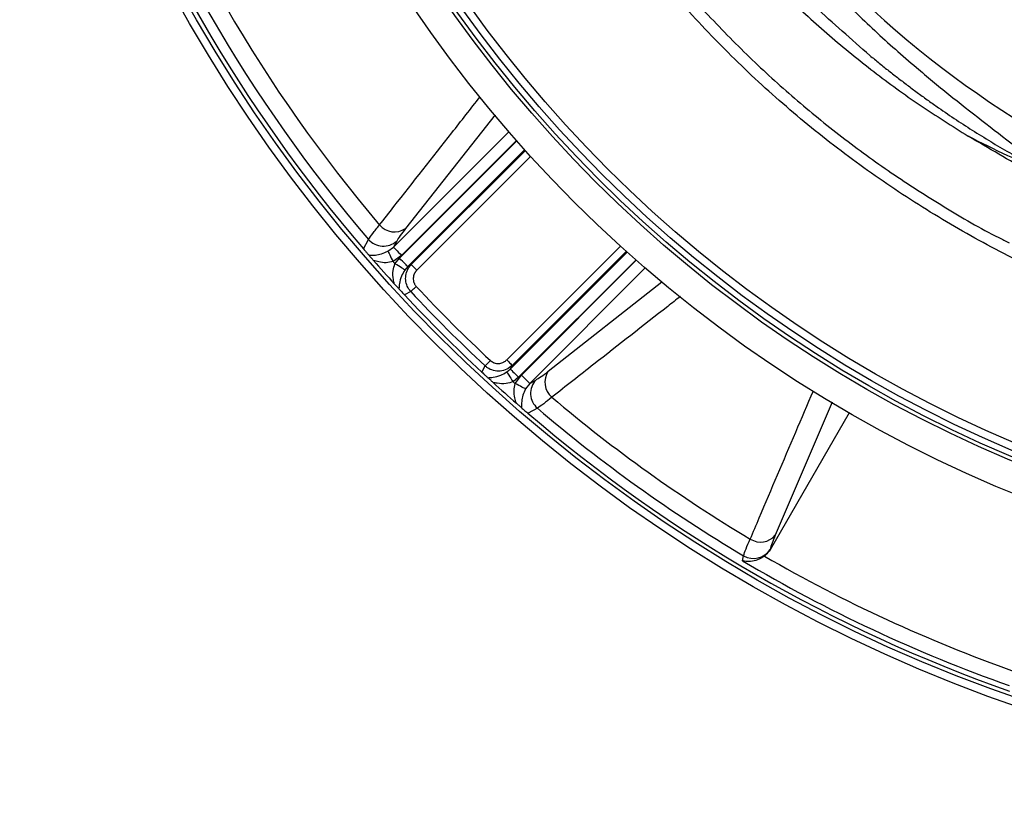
# Model space of a CAD drawing. Header units: millimetres. Extents: x 1258 to 2487, y 1276 to 2506.
# Tile 3 of 17: x 1493 to 1743, y 1496 to 1699. Entities that reach past the tile are written whole.
import ezdxf

# ---------------------------------------------------------------- set-up
doc = ezdxf.new("R2010")
doc.units = ezdxf.units.MM

msp = doc.modelspace()

# ---------------------------------------------------------------- linework, layer by layer
at = {"color": 1, "linetype": 'Continuous', "lineweight": 25}
for p, q in [((1613.68, 1674.38), (1590.83, 1645.4)), ((1587.75, 1640.67), (1617.13, 1670.05)), ((1589.29, 1637.84), (1619.17, 1667.71)), ((1619.1, 1667.79), (1589.86, 1638.56)), ((1621.16, 1665.48), (1591.41, 1635.73)), ((1592.32, 1636.22), (1621.36, 1665.25)), ((1622.69, 1663.77), (1593.73, 1634.81)), ((1616.6, 1611.95), (1645.56, 1640.91)), ((1617.51, 1609.62), (1647.26, 1639.37)), ((1647.04, 1639.57), (1618, 1610.54)), ((1649.5, 1637.38), (1619.63, 1607.51)), ((1620.34, 1608.08), (1649.58, 1637.31)), ((1651.84, 1635.35), (1622.46, 1605.97)), ((1627.18, 1609.05), (1656.11, 1631.85)), ((1699.44, 1601.15), (1684.97, 1567.3))]:
    msp.add_line(p, q, dxfattribs=at)
at = {"color": 7, "linetype": 'Continuous', "lineweight": 25}
for p, q in [((1580.12, 1640.23), (1581.42, 1642.62)), ((1588.6, 1642.21), (1587.75, 1640.67)), ((1586.35, 1639.61), (1587.75, 1640.67)), ((1589.86, 1638.56), (1587.69, 1636.98)), ((1588.16, 1636.44), (1589.29, 1637.84)), ((1591.41, 1635.73), (1590.65, 1634.83)), ((1591.41, 1635.73), (1592.32, 1636.22)), ((1592.18, 1629.34), (1590.6, 1628.5)), ((1610.28, 1608.81), (1611.13, 1610.39)), ((1616.62, 1608.87), (1617.51, 1609.62)), ((1618, 1610.54), (1617.51, 1609.62)), ((1619.63, 1607.51), (1618.23, 1606.38)), ((1618.76, 1605.9), (1620.34, 1608.08)), ((1622.46, 1605.97), (1624, 1606.81)), ((1622.46, 1605.97), (1621.4, 1604.57)), ((1624.41, 1599.64), (1622.02, 1598.34)), ((1703.75, 1598.43), (1683.63, 1563.59)), ((1676.6, 1560.81), (1676.89, 1562.06)), ((1683.66, 1563.69), (1683.63, 1563.59))]:
    msp.add_line(p, q, dxfattribs=at)
at = {"color": 7, "linetype": 'Continuous', "lineweight": 25, "flags": 128}
for points in [[(1586.35, 1639.61), (1586.41, 1639.49), (1586.51, 1639.29), (1586.65, 1639.02), (1586.82, 1638.69), (1587.01, 1638.31), (1587.22, 1637.89), (1587.45, 1637.44), (1587.69, 1636.98)], [(1587.75, 1640.67), (1587.82, 1640.6), (1587.96, 1640.46), (1588.17, 1640.25), (1588.43, 1639.99), (1588.74, 1639.68), (1589.1, 1639.33), (1589.47, 1638.95), (1589.86, 1638.56)], [(1591.41, 1635.73), (1591.34, 1635.8), (1591.2, 1635.94), (1590.99, 1636.14), (1590.73, 1636.41), (1590.41, 1636.72), (1590.06, 1637.07), (1589.68, 1637.45), (1589.29, 1637.84)], [(1590.65, 1634.83), (1590.55, 1634.9), (1590.37, 1635.01), (1590.12, 1635.18), (1589.81, 1635.38), (1589.45, 1635.61), (1589.04, 1635.87), (1588.61, 1636.16), (1588.16, 1636.44)], [(1592.32, 1636.22), (1592.37, 1636.17), (1592.46, 1636.08), (1592.6, 1635.94), (1592.78, 1635.77), (1592.99, 1635.56), (1593.22, 1635.32), (1593.47, 1635.07), (1593.73, 1634.81)], [(1592.18, 1629.34), (1592.26, 1629.42), (1592.38, 1629.53), (1592.53, 1629.67), (1592.71, 1629.83), (1592.91, 1630.02), (1593.12, 1630.22), (1593.35, 1630.43), (1593.58, 1630.65)], [(1611.13, 1610.39), (1611.21, 1610.48), (1611.32, 1610.6), (1611.45, 1610.75), (1611.62, 1610.92), (1611.8, 1611.12), (1612.01, 1611.34), (1612.22, 1611.56), (1612.44, 1611.8)], [(1616.6, 1611.95), (1616.86, 1611.69), (1617.11, 1611.43), (1617.34, 1611.2), (1617.55, 1610.99), (1617.73, 1610.81), (1617.86, 1610.68), (1617.96, 1610.58), (1618, 1610.54)], [(1617.51, 1609.62), (1617.58, 1609.55), (1617.72, 1609.41), (1617.93, 1609.2), (1618.19, 1608.94), (1618.51, 1608.63), (1618.86, 1608.28), (1619.23, 1607.9), (1619.63, 1607.51)], [(1616.62, 1608.87), (1616.68, 1608.76), (1616.8, 1608.58), (1616.96, 1608.33), (1617.16, 1608.02), (1617.4, 1607.66), (1617.66, 1607.26), (1617.94, 1606.82), (1618.23, 1606.38)], [(1622.46, 1605.97), (1622.39, 1606.04), (1622.24, 1606.18), (1622.04, 1606.38), (1621.78, 1606.65), (1621.46, 1606.96), (1621.11, 1607.31), (1620.73, 1607.69), (1620.34, 1608.08)], [(1621.4, 1604.57), (1621.28, 1604.63), (1621.08, 1604.73), (1620.81, 1604.86), (1620.48, 1605.03), (1620.1, 1605.22), (1619.68, 1605.44), (1619.23, 1605.67), (1618.76, 1605.9)]]:
    msp.add_lwpolyline(points, dxfattribs=at)
at = {"color": 7, "linetype": 'Continuous', "lineweight": 25}
for radius in [615, 595, 593.6, 575, 388, 386, 337.5, 330, 329, 327.5, 325.5]:
    msp.add_circle((1872.5, 1890.71), radius, dxfattribs=at)
for centre, radius, start, end in [((1887.08, 1895.31), 263, 209.3832, 262.3487), ((1872.5, 1890.71), 385, 199.4128, 220.5872), ((1872.5, 1890.71), 382.46, 199.5579, 220.4421), ((1872.5, 1890.71), 377.94, 199.7071, 220.2929), ((1588.03, 1649.48), 4.95, 219.8703, 304.5121), ((1585.21, 1645.96), 5.05, 221.3718, 312.0938), ((1872.5, 1890.71), 385, 221.1679, 222.3519), ((1872.5, 1890.71), 381.45, 221.6979, 221.8048), ((1872.5, 1890.71), 383.27, 222.9968, 227.0032), ((1872.5, 1890.71), 381.35, 222.9968, 227.0032), ((1872.5, 1890.71), 385, 222.9279, 227.0721), ((1631.26, 1606.24), 4.95, 145.4879, 230.1297), ((1627.74, 1603.43), 5.05, 137.9062, 228.6282), ((1872.5, 1890.71), 385, 227.6481, 228.8321), ((1872.5, 1890.71), 381.45, 228.1952, 228.3021), ((1872.5, 1890.71), 377.94, 229.7071, 239.1292), ((1872.5, 1890.71), 382.46, 229.5579, 239.2396), ((1872.5, 1890.71), 385, 229.4128, 250.5872), ((1681.21, 1570.45), 4.9, 237.4643, 320.0027), ((1679.42, 1566.42), 5.04, 239.8752, 327.2527), ((1872.5, 1890.71), 379.85, 239.9338, 250.5126), ((1872.5, 1890.71), 383.69, 239.2976, 250.5126)]:
    msp.add_arc(centre, radius, start, end, dxfattribs=at)
msp.add_ellipse((1887.08, 1991.7), major_axis=(0, 359.73), ratio=0.963433, start_param=2.684346, end_param=2.747955, dxfattribs=at)
for points, knots in [([(1811.5, 1614.28), (1806.66, 1615.44), (1796.96, 1617.74), (1782.67, 1622.17), (1768.62, 1627.29), (1753.6, 1633.69), (1737.75, 1641.63), (1721.26, 1651.33), (1705.43, 1662.13), (1690.38, 1673.94), (1676.18, 1686.72), (1662.89, 1700.45), (1650.55, 1715.06), (1639.2, 1730.48), (1628.91, 1746.61), (1619.74, 1763.37), (1611.75, 1780.72), (1604.93, 1798.59), (1599.32, 1816.91), (1594.94, 1835.53), (1591.81, 1854.57), (1589.99, 1873.95), (1589.51, 1893.61), (1590.36, 1912.79), (1592.47, 1931.43), (1595.71, 1949.47), (1600.1, 1967.28), (1605.62, 1984.76), (1611.66, 2000.32), (1617.9, 2014.01), (1624.01, 2025.98), (1628.56, 2033.7), (1630.83, 2037.56)], [0, 0, 0, 0, 0.027803, 0.055646, 0.083488, 0.111292, 0.146788, 0.182405, 0.218064, 0.253681, 0.289177, 0.324666, 0.360276, 0.395927, 0.431537, 0.467026, 0.502516, 0.538128, 0.573781, 0.609392, 0.644882, 0.681436, 0.718034, 0.754587, 0.788597, 0.822714, 0.856867, 0.890984, 0.924994, 0.949991, 0.975003, 1, 1, 1, 1]), ([(1633.38, 2036), (1631.69, 2033.15), (1628.31, 2027.45), (1623.62, 2018.67), (1619.21, 2009.71), (1614.46, 1999.1), (1609.57, 1986.76), (1604.83, 1972.63), (1600.81, 1958.14), (1597.56, 1943.32), (1595.09, 1928.22), (1593.49, 1913.26), (1592.69, 1898.51), (1592.66, 1883.96), (1593.4, 1869.36), (1594.93, 1854.48), (1597.3, 1839.42), (1600.57, 1824.23), (1604.72, 1809.1), (1609.75, 1794.08), (1615.7, 1779.23), (1622.41, 1764.88), (1629.85, 1751.07), (1637.96, 1737.81), (1646.87, 1724.9), (1656.6, 1712.4), (1667.12, 1700.35), (1678.2, 1689.03), (1689.79, 1678.46), (1701.84, 1668.64), (1714.52, 1659.39), (1727.87, 1650.87), (1737.93, 1644.97), (1743.61, 1642.2), (1744.49, 1641.76)], [0, 0, 0, 0, 0.021642, 0.043284, 0.065035, 0.086787, 0.11921, 0.151655, 0.184077, 0.217365, 0.250679, 0.283967, 0.31553, 0.347092, 0.379001, 0.410909, 0.444709, 0.478535, 0.512336, 0.547119, 0.58193, 0.616713, 0.650512, 0.684338, 0.718137, 0.752918, 0.787726, 0.822507, 0.856312, 0.890142, 0.923947, 0.958735, 0.993552, 1, 1, 1, 1]), ([(1655.62, 1765.2), (1656.65, 1763.28), (1660.52, 1756.06), (1668.28, 1744.17), (1678.83, 1729.61), (1689.54, 1716.8), (1700.08, 1705.57), (1710.23, 1695.72), (1719.95, 1687.08), (1729.1, 1679.53), (1737.53, 1672.91), (1744.61, 1667.46), (1750.24, 1663.05), (1752.85, 1660.67), (1754.15, 1659.49)], [0, 0, 0, 0, 0.0448965, 0.1682735, 0.2915285, 0.41438, 0.5112547, 0.6081882, 0.7050763, 0.7786038, 0.8521328, 0.9258349, 0.9629479, 1, 1, 1, 1]), ([(1644.41, 1759.98), (1645.7, 1757.74), (1649.63, 1750.96), (1657.05, 1740.13), (1666.59, 1727.53), (1676.91, 1715.55), (1687.63, 1704.53), (1698.67, 1694.45), (1709.95, 1685.28), (1721.71, 1676.68), (1729.96, 1671.51), (1734.07, 1668.93)], [0, 0, 0, 0, 0.060559, 0.183547, 0.306514, 0.429249, 0.551564, 0.663586, 0.775786, 0.887983, 1, 1, 1, 1]), ([(1709.02, 1689.5), (1704.33, 1693.58), (1694.93, 1701.73), (1681.98, 1715.09), (1669.9, 1729.19), (1658.96, 1744.13), (1651.69, 1755), (1648.41, 1761.04), (1648.06, 1761.68)], [0, 0, 0, 0, 0.195359, 0.390709, 0.586066, 0.781418, 0.976775, 1, 1, 1, 1]), ([(1709.02, 1689.5), (1709.42, 1689.16), (1710.23, 1688.5), (1711.44, 1687.5), (1712.66, 1686.51), (1713.89, 1685.54), (1715.12, 1684.57), (1716.36, 1683.6), (1717.61, 1682.65), (1718.86, 1681.7), (1720.11, 1680.76), (1721.38, 1679.83), (1722.65, 1678.9), (1723.93, 1677.98), (1725.21, 1677.07), (1727.57, 1675.42), (1731.04, 1673.06), (1735.67, 1670.07), (1740.36, 1667.18), (1744.27, 1664.88), (1747.37, 1663.14), (1749.62, 1661.9), (1751.88, 1660.68), (1753.39, 1659.88), (1754.15, 1659.49)], [0, 0, 0, 0, 0.0289947, 0.0579823, 0.0869639, 0.1159407, 0.1449138, 0.1738846, 0.202854, 0.2318233, 0.2607937, 0.2897664, 0.3187425, 0.3477231, 0.3767096, 0.4057029, 0.5071482, 0.6085456, 0.7099455, 0.8113982, 0.8585678, 0.9057213, 0.9528637, 1, 1, 1, 1]), ([(1872.5, 1630.25), (1866.41, 1630.3), (1854.22, 1630.4), (1835.88, 1632.2), (1817.59, 1635.26), (1799.73, 1639.63), (1782.52, 1645.17), (1765.91, 1651.84), (1749.66, 1659.65), (1739.27, 1665.84), (1734.07, 1668.93)], [0, 0, 0, 0, 0.12552, 0.25104, 0.379214, 0.507389, 0.629316, 0.751243, 0.875621, 1, 1, 1, 1]), ([(1581.42, 1642.62), (1581.74, 1643.09), (1582.38, 1644.05), (1583.6, 1645.54), (1584.23, 1646.3)], [0, 0, 0, 0, 0.492648, 1, 1, 1, 1]), ([(1590.83, 1645.4), (1590.35, 1644.76), (1589.36, 1643.48), (1588.85, 1642.64), (1588.6, 1642.21)], [0, 0, 0, 0, 0.492682, 1, 1, 1, 1]), ([(1580.12, 1640.23), (1580.26, 1640.07), (1580.58, 1639.7), (1581.07, 1639.13), (1581.36, 1638.8), (1581.53, 1638.6)], [0, 0, 0, 0, 0.233872, 0.548254, 1, 1, 1, 1]), ([(1581.53, 1638.6), (1582.06, 1638.59), (1583.04, 1638.57), (1584.7, 1638.87), (1585.81, 1639.37), (1586.35, 1639.61)], [0, 0, 0, 0, 0.379358, 0.701292, 1, 1, 1, 1]), ([(1582.68, 1637.28), (1582.5, 1637.48), (1582.19, 1637.84), (1581.78, 1638.31), (1581.61, 1638.51), (1581.53, 1638.6)], [0, 0, 0, 0, 0.4113315, 0.7281021, 1, 1, 1, 1]), ([(1587.69, 1636.98), (1587.09, 1636.85), (1585.85, 1636.58), (1584.15, 1636.82), (1583.13, 1637.14), (1582.68, 1637.28)], [0, 0, 0, 0, 0.340166, 0.706468, 1, 1, 1, 1]), ([(1587.98, 1631.35), (1587.9, 1631.69), (1587.67, 1632.75), (1587.54, 1634.5), (1587.98, 1635.86), (1588.16, 1636.44)], [0, 0, 0, 0, 0.215049, 0.662837, 1, 1, 1, 1]), ([(1590.65, 1634.83), (1590.36, 1634.32), (1589.68, 1633.12), (1589.27, 1631.48), (1589.21, 1630.48), (1589.18, 1630.03)], [0, 0, 0, 0, 0.294659, 0.686429, 1, 1, 1, 1]), ([(1592.18, 1629.34), (1591.85, 1629.77), (1591.2, 1630.64), (1590.81, 1632.24), (1590.93, 1633.87), (1591.49, 1635.25), (1592.08, 1635.94), (1592.32, 1636.22)], [0, 0, 0, 0, 0.212748, 0.425183, 0.637262, 0.853834, 1, 1, 1, 1]), ([(1593.73, 1634.81), (1593.69, 1634.77), (1593.62, 1634.69), (1593.51, 1634.56), (1593.41, 1634.43), (1593.31, 1634.3), (1593.23, 1634.16), (1593.15, 1634.02), (1593.02, 1633.74), (1592.87, 1633.33), (1592.79, 1632.75), (1592.82, 1632.18), (1592.94, 1631.71), (1593.09, 1631.36), (1593.23, 1631.11), (1593.39, 1630.87), (1593.52, 1630.72), (1593.58, 1630.65)], [0, 0, 0, 0, 0.036267, 0.072224, 0.107969, 0.143596, 0.179203, 0.21489, 0.250752, 0.376042, 0.500305, 0.625425, 0.749885, 0.812686, 0.874882, 0.937108, 1, 1, 1, 1]), ([(1589.18, 1630.03), (1589.1, 1630.12), (1588.95, 1630.28), (1588.53, 1630.74), (1588.2, 1631.11), (1587.98, 1631.35)], [0, 0, 0, 0, 0.256507, 0.51179, 1, 1, 1, 1]), ([(1589.18, 1630.03), (1589.27, 1629.93), (1589.47, 1629.71), (1589.84, 1629.32), (1590.23, 1628.89), (1590.5, 1628.61), (1590.6, 1628.5)], [0, 0, 0, 0, 0.247096, 0.560266, 0.827287, 1, 1, 1, 1]), ([(1612.44, 1611.8), (1612.48, 1611.76), (1612.56, 1611.69), (1612.69, 1611.59), (1612.82, 1611.49), (1612.96, 1611.41), (1613.11, 1611.33), (1613.26, 1611.26), (1613.54, 1611.15), (1613.97, 1611.04), (1614.54, 1611.01), (1615.12, 1611.09), (1615.57, 1611.25), (1615.91, 1611.42), (1616.16, 1611.57), (1616.39, 1611.75), (1616.53, 1611.88), (1616.6, 1611.95)], [0, 0, 0, 0, 0.036141, 0.071976, 0.107622, 0.143198, 0.178824, 0.214619, 0.250701, 0.375166, 0.500292, 0.62459, 0.749917, 0.812387, 0.874546, 0.936912, 1, 1, 1, 1]), ([(1618, 1610.54), (1617.55, 1610.18), (1616.65, 1609.45), (1614.93, 1609.01), (1613.21, 1609.16), (1611.93, 1609.72), (1611.32, 1610.23), (1611.13, 1610.39)], [0, 0, 0, 0, 0.2282487, 0.4588084, 0.6840068, 0.9010821, 1, 1, 1, 1]), ([(1624, 1606.81), (1624.41, 1607.06), (1625.25, 1607.56), (1626.53, 1608.55), (1627.18, 1609.05)], [0, 0, 0, 0, 0.492666, 1, 1, 1, 1]), ([(1610.28, 1608.81), (1610.43, 1608.68), (1610.78, 1608.36), (1611.32, 1607.85), (1611.63, 1607.57), (1611.82, 1607.4)], [0, 0, 0, 0, 0.231747, 0.535709, 1, 1, 1, 1]), ([(1611.82, 1607.4), (1612.26, 1607.42), (1613.26, 1607.49), (1614.91, 1607.89), (1616.1, 1608.57), (1616.62, 1608.87)], [0, 0, 0, 0, 0.313571, 0.705341, 1, 1, 1, 1]), ([(1613.13, 1606.19), (1612.93, 1606.37), (1612.58, 1606.7), (1612.11, 1607.13), (1611.91, 1607.31), (1611.82, 1607.4)], [0, 0, 0, 0, 0.41217, 0.721425, 1, 1, 1, 1]), ([(1618.23, 1606.38), (1617.65, 1606.19), (1616.29, 1605.75), (1614.54, 1605.88), (1613.48, 1606.11), (1613.13, 1606.19)], [0, 0, 0, 0, 0.337163, 0.784951, 1, 1, 1, 1]), ([(1619.07, 1600.89), (1618.92, 1601.34), (1618.6, 1602.36), (1618.37, 1604.07), (1618.63, 1605.31), (1618.76, 1605.9)], [0, 0, 0, 0, 0.293532, 0.659834, 1, 1, 1, 1]), ([(1621.4, 1604.57), (1621.15, 1604.03), (1620.65, 1602.91), (1620.36, 1601.26), (1620.38, 1600.27), (1620.39, 1599.74)], [0, 0, 0, 0, 0.298708, 0.620642, 1, 1, 1, 1]), ([(1628.09, 1602.44), (1627.35, 1601.84), (1625.86, 1600.61), (1624.89, 1599.96), (1624.41, 1599.64)], [0, 0, 0, 0, 0.492649, 1, 1, 1, 1]), ([(1620.39, 1599.74), (1620.3, 1599.82), (1620.12, 1599.98), (1619.66, 1600.38), (1619.3, 1600.69), (1619.07, 1600.89)], [0, 0, 0, 0, 0.266223, 0.531199, 1, 1, 1, 1]), ([(1620.39, 1599.74), (1620.51, 1599.64), (1620.76, 1599.42), (1621.2, 1599.04), (1621.64, 1598.66), (1621.92, 1598.42), (1622.02, 1598.34)], [0, 0, 0, 0, 0.289366, 0.597332, 0.852863, 1, 1, 1, 1]), ([(1676.89, 1562.06), (1677.06, 1562.59), (1677.41, 1563.68), (1678.19, 1565.43), (1678.58, 1566.32)], [0, 0, 0, 0, 0.49263, 1, 1, 1, 1]), ([(1684.97, 1567.3), (1684.66, 1566.57), (1684.05, 1565.09), (1683.79, 1564.16), (1683.66, 1563.69)], [0, 0, 0, 0, 0.492636, 1, 1, 1, 1]), ([(1682.19, 1561.97), (1681.76, 1561.7), (1680.77, 1561.07), (1678.96, 1560.58), (1677.55, 1560.58), (1676.76, 1560.76), (1676.6, 1560.8), (1676.6, 1560.81)], [0, 0, 0, 0, 0.231623, 0.521969, 0.89872, 0.997873, 1, 1, 1, 1]), ([(1683.63, 1563.59), (1683.29, 1563.1), (1682.87, 1562.49), (1682.3, 1562.05), (1682.19, 1561.97)], [0, 0, 0, 0, 0.819309, 1, 1, 1, 1])]:
    msp.add_open_spline(points, degree=3, knots=knots, dxfattribs=at)
at = {"color": 1, "linetype": 'Continuous', "lineweight": 25}
for points, knots in [([(1584.23, 1646.3), (1585.45, 1647.86), (1591.58, 1655.68), (1600.11, 1666.55), (1607.42, 1675.88), (1609.82, 1678.94)], [0, 0, 0, 0, 0.143858, 0.719294, 1, 1, 1, 1]), ([(1660.8, 1628.09), (1659.72, 1627.25), (1652.37, 1621.49), (1641.47, 1612.93), (1631.65, 1605.24), (1628.09, 1602.44)], [0, 0, 0, 0, 0.0984749, 0.672673, 1, 1, 1, 1]), ([(1678.58, 1566.32), (1679.35, 1568.13), (1683.21, 1577.2), (1688.57, 1589.78), (1693.16, 1600.56), (1694.65, 1604.07)], [0, 0, 0, 0, 0.14423, 0.721156, 1, 1, 1, 1])]:
    msp.add_open_spline(points, degree=3, knots=knots, dxfattribs=at)

doc.saveas('drawing.dxf')
